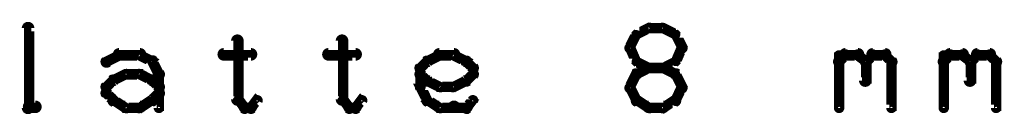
# Model space of a CAD drawing. Extents: x 26 to 524, y 33 to 520.
# Tile 65 of 95: x 284.85 to 331.89, y 73 to 77.6. Entities that reach past the tile are written whole.
import ezdxf

# ---------------------------------------------------------------- set-up
doc = ezdxf.new("R2010")
doc.units = 0
doc.layers.add('OUTLINES', color=5, linetype='CONTINUOUS')

msp = doc.modelspace()

# ---------------------------------------------------------------- linework, layer by layer
at = {"layer": 'OUTLINES', "color": 11}
for points in [[(285.1, 73.4, 0.3, 0.3, 1), (285.4, 73.4, 0, 0, 0), (285.3, 73.4, 0, 0, 0), (285.3, 73.4, 0.5, 0.5, 0), (285.3, 77.2, 0.5, 0.5, 0), (285.3, 77.2, 0, 0, 0), (285.3, 77.2, 0.3, 0.3, 0), (285.4, 77.2, 0.3, 0.3, 1), (285.1, 77.2, 0, 0, 0)], [(314.4, 76.8, 0.3, 0.3, 1), (314.2, 76.9, 0, 0, 0), (314.3, 76.9, 0, 0, 0), (314.3, 76.9, 0.5, 0.5, 0), (314, 76.3, 0.5, 0.5, 0), (314, 76.3, 0, 0, 0), (314, 76.3, 0.3, 0.3, 0), (313.9, 76.3, 0.3, 0.3, 1), (314.1, 76.2, 0, 0, 0)], [(315, 77.1, 0.3, 0.3, 1), (314.9, 77.3, 0, 0, 0), (314.9, 77.2, 0, 0, 0), (314.9, 77.2, 0.5, 0.5, 0), (314.3, 76.9, 0.5, 0.5, 0), (314.3, 76.9, 0, 0, 0), (314.3, 76.9, 0.3, 0.3, 0), (314.3, 77, 0.3, 0.3, 1), (314.4, 76.8, 0, 0, 0)], [(315.6, 77.1, 0.3, 0.3, 1), (315.6, 77.3, 0, 0, 0), (315.6, 77.2, 0, 0, 0), (315.6, 77.2, 0.5, 0.5, 0), (314.9, 77.2, 0.5, 0.5, 0), (314.9, 77.2, 0, 0, 0), (314.9, 77.2, 0.3, 0.3, 0), (314.9, 77.3, 0.3, 0.3, 1), (314.9, 77.1, 0, 0, 0)], [(316.1, 76.8, 0.3, 0.3, 1), (316.2, 77, 0, 0, 0), (316.2, 76.9, 0, 0, 0), (316.2, 76.9, 0.5, 0.5, 0), (315.6, 77.2, 0.5, 0.5, 0), (315.6, 77.2, 0, 0, 0), (315.6, 77.2, 0.3, 0.3, 0), (315.6, 77.3, 0.3, 0.3, 1), (315.5, 77.1, 0, 0, 0)], [(316.4, 76.2, 0.3, 0.3, 1), (316.6, 76.3, 0, 0, 0), (316.5, 76.3, 0, 0, 0), (316.5, 76.3, 0.5, 0.5, 0), (316.2, 76.9, 0.5, 0.5, 0), (316.2, 76.9, 0, 0, 0), (316.2, 76.9, 0.3, 0.3, 0), (316.3, 76.9, 0.3, 0.3, 1), (316.1, 76.8, 0, 0, 0)], [(295.4, 76.6, 0.3, 0.3, 1), (295.1, 76.6, 0, 0, 0), (295.3, 76.6, 0, 0, 0), (295.3, 76.6, 0.5, 0.5, 0), (295.3, 73.8, 0.5, 0.5, 0), (295.3, 73.8, 0, 0, 0), (295.3, 73.8, 0.3, 0.3, 0), (295.1, 73.8, 0.3, 0.3, 1), (295.4, 73.8, 0, 0, 0)], [(300.4, 76.6, 0.3, 0.3, 1), (300.1, 76.6, 0, 0, 0), (300.3, 76.6, 0, 0, 0), (300.3, 76.6, 0.5, 0.5, 0), (300.3, 73.8, 0.5, 0.5, 0), (300.3, 73.8, 0, 0, 0), (300.3, 73.8, 0.3, 0.3, 0), (300.1, 73.8, 0.3, 0.3, 1), (300.4, 73.8, 0, 0, 0)], [(288.9, 75.7, 0.3, 0.3, 1), (289.1, 75.5, 0, 0, 0), (289, 75.6, 0, 0, 0), (289, 75.6, 0.5, 0.5, 0), (289.6, 75.9, 0.5, 0.5, 0), (289.6, 75.9, 0, 0, 0), (289.6, 75.9, 0.3, 0.3, 0), (289.7, 75.8, 0.3, 0.3, 1), (289.6, 76, 0, 0, 0)], [(289.6, 76.1, 0.3, 0.3, 1), (289.6, 75.8, 0, 0, 0), (289.6, 75.9, 0, 0, 0), (289.6, 75.9, 0.5, 0.5, 0), (290.6, 75.9, 0.5, 0.5, 0), (290.6, 75.9, 0, 0, 0), (290.6, 75.9, 0.3, 0.3, 0), (290.6, 75.8, 0.3, 0.3, 1), (290.6, 76.1, 0, 0, 0)], [(290.6, 76, 0.3, 0.3, 1), (290.5, 75.8, 0, 0, 0), (290.6, 75.9, 0, 0, 0), (290.6, 75.9, 0.5, 0.5, 0), (291.2, 75.6, 0.5, 0.5, 0), (291.2, 75.6, 0, 0, 0), (291.2, 75.6, 0.3, 0.3, 0), (291.1, 75.5, 0.3, 0.3, 1), (291.2, 75.7, 0, 0, 0)], [(294.6, 76.1, 0.3, 0.3, 1), (294.6, 75.8, 0, 0, 0), (294.6, 75.9, 0, 0, 0), (294.6, 75.9, 0.5, 0.5, 0), (295.9, 75.9, 0.5, 0.5, 0), (295.9, 75.9, 0, 0, 0), (295.9, 75.9, 0.3, 0.3, 0), (295.9, 75.8, 0.3, 0.3, 1), (295.9, 76.1, 0, 0, 0)], [(299.6, 76.1, 0.3, 0.3, 1), (299.6, 75.8, 0, 0, 0), (299.6, 75.9, 0, 0, 0), (299.6, 75.9, 0.5, 0.5, 0), (300.9, 75.9, 0.5, 0.5, 0), (300.9, 75.9, 0, 0, 0), (300.9, 75.9, 0.3, 0.3, 0), (300.9, 75.8, 0.3, 0.3, 1), (300.9, 76.1, 0, 0, 0)], [(304.3, 75.7, 0.3, 0.3, 1), (304.4, 75.5, 0, 0, 0), (304.3, 75.6, 0, 0, 0), (304.3, 75.6, 0.5, 0.5, 0), (304.9, 75.9, 0.5, 0.5, 0), (304.9, 75.9, 0, 0, 0), (304.9, 75.9, 0.3, 0.3, 0), (305, 75.8, 0.3, 0.3, 1), (304.9, 76, 0, 0, 0)], [(304.9, 76.1, 0.3, 0.3, 1), (304.9, 75.8, 0, 0, 0), (304.9, 75.9, 0, 0, 0), (304.9, 75.9, 0.5, 0.5, 0), (305.6, 75.9, 0.5, 0.5, 0), (305.6, 75.9, 0, 0, 0), (305.6, 75.9, 0.3, 0.3, 0), (305.6, 75.8, 0.3, 0.3, 1), (305.6, 76.1, 0, 0, 0)], [(305.6, 76, 0.3, 0.3, 1), (305.5, 75.8, 0, 0, 0), (305.6, 75.9, 0, 0, 0), (305.6, 75.9, 0.5, 0.5, 0), (306.2, 75.6, 0.5, 0.5, 0), (306.2, 75.6, 0, 0, 0), (306.2, 75.6, 0.3, 0.3, 0), (306.1, 75.5, 0.3, 0.3, 1), (306.2, 75.7, 0, 0, 0)], [(314.1, 76.3, 0.3, 0.3, 1), (313.9, 76.2, 0, 0, 0), (314, 76.3, 0, 0, 0), (314, 76.3, 0.5, 0.5, 0), (314.3, 75.6, 0.5, 0.5, 0), (314.3, 75.6, 0, 0, 0), (314.3, 75.6, 0.3, 0.3, 0), (314.2, 75.6, 0.3, 0.3, 1), (314.4, 75.7, 0, 0, 0)], [(316.1, 75.7, 0.3, 0.3, 1), (316.3, 75.6, 0, 0, 0), (316.2, 75.6, 0, 0, 0), (316.2, 75.6, 0.5, 0.5, 0), (316.5, 76.3, 0.5, 0.5, 0), (316.5, 76.3, 0, 0, 0), (316.5, 76.3, 0.3, 0.3, 0), (316.6, 76.2, 0.3, 0.3, 1), (316.4, 76.3, 0, 0, 0)], [(323.9, 75.7, 0.3, 0.3, 1), (324.1, 75.5, 0, 0, 0), (324, 75.6, 0, 0, 0), (324, 75.6, 0.5, 0.5, 0), (324.3, 75.9, 0.5, 0.5, 0), (324.3, 75.9, 0, 0, 0), (324.3, 75.9, 0.3, 0.3, 0), (324.4, 75.8, 0.3, 0.3, 1), (324.2, 76, 0, 0, 0)], [(323.9, 73.4, 0.3, 0.3, 1), (324.1, 73.4, 0, 0, 0), (324, 73.4, 0, 0, 0), (324, 73.4, 0.5, 0.5, 0), (324, 75.9, 0.5, 0.5, 0), (324, 75.9, 0, 0, 0), (324, 75.9, 0.3, 0.3, 0), (324.1, 75.9, 0.3, 0.3, 1), (323.9, 75.9, 0, 0, 0)], [(324.3, 76.1, 0.3, 0.3, 1), (324.3, 75.8, 0, 0, 0), (324.3, 75.9, 0, 0, 0), (324.3, 75.9, 0.5, 0.5, 0), (324.9, 75.9, 0.5, 0.5, 0), (324.9, 75.9, 0, 0, 0), (324.9, 75.9, 0.3, 0.3, 0), (324.9, 75.8, 0.3, 0.3, 1), (324.9, 76.1, 0, 0, 0)], [(325, 76, 0.3, 0.3, 1), (324.8, 75.8, 0, 0, 0), (324.9, 75.9, 0, 0, 0), (324.9, 75.9, 0.5, 0.5, 0), (325.3, 75.6, 0.5, 0.5, 0), (325.3, 75.6, 0, 0, 0), (325.3, 75.6, 0.3, 0.3, 0), (325.2, 75.5, 0.3, 0.3, 1), (325.3, 75.7, 0, 0, 0)], [(325.2, 75.7, 0.3, 0.3, 1), (325.3, 75.5, 0, 0, 0), (325.3, 75.6, 0, 0, 0), (325.3, 75.6, 0.5, 0.5, 0), (325.6, 75.9, 0.5, 0.5, 0), (325.6, 75.9, 0, 0, 0), (325.6, 75.9, 0.3, 0.3, 0), (325.7, 75.8, 0.3, 0.3, 1), (325.5, 76, 0, 0, 0)], [(325.6, 76.1, 0.3, 0.3, 1), (325.6, 75.8, 0, 0, 0), (325.6, 75.9, 0, 0, 0), (325.6, 75.9, 0.5, 0.5, 0), (326.2, 75.9, 0.5, 0.5, 0), (326.2, 75.9, 0, 0, 0), (326.2, 75.9, 0.3, 0.3, 0), (326.2, 75.8, 0.3, 0.3, 1), (326.2, 76.1, 0, 0, 0)], [(326.3, 76, 0.3, 0.3, 1), (326.1, 75.8, 0, 0, 0), (326.2, 75.9, 0, 0, 0), (326.2, 75.9, 0.5, 0.5, 0), (326.5, 75.6, 0.5, 0.5, 0), (326.5, 75.6, 0, 0, 0), (326.5, 75.6, 0.3, 0.3, 0), (326.4, 75.5, 0.3, 0.3, 1), (326.6, 75.7, 0, 0, 0)], [(328.9, 75.7, 0.3, 0.3, 1), (329.1, 75.5, 0, 0, 0), (329, 75.6, 0, 0, 0), (329, 75.6, 0.5, 0.5, 0), (329.3, 75.9, 0.5, 0.5, 0), (329.3, 75.9, 0, 0, 0), (329.3, 75.9, 0.3, 0.3, 0), (329.4, 75.8, 0.3, 0.3, 1), (329.2, 76, 0, 0, 0)], [(328.9, 73.4, 0.3, 0.3, 1), (329.1, 73.4, 0, 0, 0), (329, 73.4, 0, 0, 0), (329, 73.4, 0.5, 0.5, 0), (329, 75.9, 0.5, 0.5, 0), (329, 75.9, 0, 0, 0), (329, 75.9, 0.3, 0.3, 0), (329.1, 75.9, 0.3, 0.3, 1), (328.9, 75.9, 0, 0, 0)], [(329.3, 76.1, 0.3, 0.3, 1), (329.3, 75.8, 0, 0, 0), (329.3, 75.9, 0, 0, 0), (329.3, 75.9, 0.5, 0.5, 0), (329.9, 75.9, 0.5, 0.5, 0), (329.9, 75.9, 0, 0, 0), (329.9, 75.9, 0.3, 0.3, 0), (329.9, 75.8, 0.3, 0.3, 1), (329.9, 76.1, 0, 0, 0)], [(330, 76, 0.3, 0.3, 1), (329.8, 75.8, 0, 0, 0), (329.9, 75.9, 0, 0, 0), (329.9, 75.9, 0.5, 0.5, 0), (330.3, 75.6, 0.5, 0.5, 0), (330.3, 75.6, 0, 0, 0), (330.3, 75.6, 0.3, 0.3, 0), (330.2, 75.5, 0.3, 0.3, 1), (330.3, 75.7, 0, 0, 0)], [(330.2, 75.7, 0.3, 0.3, 1), (330.3, 75.5, 0, 0, 0), (330.3, 75.6, 0, 0, 0), (330.3, 75.6, 0.5, 0.5, 0), (330.6, 75.9, 0.5, 0.5, 0), (330.6, 75.9, 0, 0, 0), (330.6, 75.9, 0.3, 0.3, 0), (330.7, 75.8, 0.3, 0.3, 1), (330.5, 76, 0, 0, 0)], [(330.6, 76.1, 0.3, 0.3, 1), (330.6, 75.8, 0, 0, 0), (330.6, 75.9, 0, 0, 0), (330.6, 75.9, 0.5, 0.5, 0), (331.2, 75.9, 0.5, 0.5, 0), (331.2, 75.9, 0, 0, 0), (331.2, 75.9, 0.3, 0.3, 0), (331.2, 75.8, 0.3, 0.3, 1), (331.2, 76.1, 0, 0, 0)], [(331.3, 76, 0.3, 0.3, 1), (331.1, 75.8, 0, 0, 0), (331.2, 75.9, 0, 0, 0), (331.2, 75.9, 0.5, 0.5, 0), (331.5, 75.6, 0.5, 0.5, 0), (331.5, 75.6, 0, 0, 0), (331.5, 75.6, 0.3, 0.3, 0), (331.4, 75.5, 0.3, 0.3, 1), (331.6, 75.7, 0, 0, 0)], [(291.3, 75.7, 0.3, 0.3, 1), (291.1, 75.6, 0, 0, 0), (291.2, 75.6, 0, 0, 0), (291.2, 75.6, 0.5, 0.5, 0), (291.5, 75, 0.5, 0.5, 0), (291.5, 75, 0, 0, 0), (291.5, 75, 0.3, 0.3, 0), (291.4, 74.9, 0.3, 0.3, 1), (291.6, 75.1, 0, 0, 0)], [(303.9, 75.4, 0.3, 0.3, 1), (304.1, 75.2, 0, 0, 0), (304, 75.3, 0, 0, 0), (304, 75.3, 0.5, 0.5, 0), (304.3, 75.6, 0.5, 0.5, 0), (304.3, 75.6, 0, 0, 0), (304.3, 75.6, 0.3, 0.3, 0), (304.4, 75.5, 0.3, 0.3, 1), (304.2, 75.7, 0, 0, 0)], [(306.3, 75.7, 0.3, 0.3, 1), (306.1, 75.5, 0, 0, 0), (306.2, 75.6, 0, 0, 0), (306.2, 75.6, 0.5, 0.5, 0), (306.5, 75.3, 0.5, 0.5, 0), (306.5, 75.3, 0, 0, 0), (306.5, 75.3, 0.3, 0.3, 0), (306.4, 75.2, 0.3, 0.3, 1), (306.6, 75.4, 0, 0, 0)], [(314.4, 75.7, 0.3, 0.3, 1), (314.3, 75.5, 0, 0, 0), (314.3, 75.6, 0, 0, 0), (314.3, 75.6, 0.5, 0.5, 0), (314.9, 75.3, 0.5, 0.5, 0), (314.9, 75.3, 0, 0, 0), (314.9, 75.3, 0.3, 0.3, 0), (314.9, 75.2, 0.3, 0.3, 1), (315, 75.4, 0, 0, 0)], [(315.5, 75.4, 0.3, 0.3, 1), (315.6, 75.2, 0, 0, 0), (315.6, 75.3, 0, 0, 0), (315.6, 75.3, 0.5, 0.5, 0), (316.2, 75.6, 0.5, 0.5, 0), (316.2, 75.6, 0, 0, 0), (316.2, 75.6, 0.3, 0.3, 0), (316.2, 75.5, 0.3, 0.3, 1), (316.1, 75.7, 0, 0, 0)], [(325.4, 75.6, 0.3, 0.3, 1), (325.1, 75.6, 0, 0, 0), (325.3, 75.6, 0, 0, 0), (325.3, 75.6, 0.5, 0.5, 0), (325.3, 74.7, 0.5, 0.5, 0), (325.3, 74.7, 0, 0, 0), (325.3, 74.7, 0.3, 0.3, 0), (325.1, 74.7, 0.3, 0.3, 1), (325.4, 74.7, 0, 0, 0)], [(326.6, 75.6, 0.3, 0.3, 1), (326.4, 75.6, 0, 0, 0), (326.5, 75.6, 0, 0, 0), (326.5, 75.6, 0.5, 0.5, 0), (326.5, 73.4, 0.5, 0.5, 0), (326.5, 73.4, 0, 0, 0), (326.5, 73.4, 0.3, 0.3, 0), (326.4, 73.4, 0.3, 0.3, 1), (326.6, 73.4, 0, 0, 0)], [(330.4, 75.6, 0.3, 0.3, 1), (330.1, 75.6, 0, 0, 0), (330.3, 75.6, 0, 0, 0), (330.3, 75.6, 0.5, 0.5, 0), (330.3, 74.7, 0.5, 0.5, 0), (330.3, 74.7, 0, 0, 0), (330.3, 74.7, 0.3, 0.3, 0), (330.1, 74.7, 0.3, 0.3, 1), (330.4, 74.7, 0, 0, 0)], [(331.6, 75.6, 0.3, 0.3, 1), (331.4, 75.6, 0, 0, 0), (331.5, 75.6, 0, 0, 0), (331.5, 75.6, 0.5, 0.5, 0), (331.5, 73.4, 0.5, 0.5, 0), (331.5, 73.4, 0, 0, 0), (331.5, 73.4, 0.3, 0.3, 0), (331.4, 73.4, 0.3, 0.3, 1), (331.6, 73.4, 0, 0, 0)], [(289.3, 74.8, 0.3, 0.3, 1), (289.4, 74.6, 0, 0, 0), (289.3, 74.7, 0, 0, 0), (289.3, 74.7, 0.5, 0.5, 0), (289.9, 75, 0.5, 0.5, 0), (289.9, 75, 0, 0, 0), (289.9, 75, 0.3, 0.3, 0), (290, 74.9, 0.3, 0.3, 1), (289.9, 75.1, 0, 0, 0)], [(289.9, 75.1, 0.3, 0.3, 1), (289.9, 74.9, 0, 0, 0), (289.9, 75, 0, 0, 0), (289.9, 75, 0.5, 0.5, 0), (290.6, 75, 0.5, 0.5, 0), (290.6, 75, 0, 0, 0), (290.6, 75, 0.3, 0.3, 0), (290.6, 74.9, 0.3, 0.3, 1), (290.6, 75.1, 0, 0, 0)], [(290.6, 75.1, 0.3, 0.3, 1), (290.5, 74.9, 0, 0, 0), (290.6, 75, 0, 0, 0), (290.6, 75, 0.5, 0.5, 0), (291.2, 74.7, 0.5, 0.5, 0), (291.2, 74.7, 0, 0, 0), (291.2, 74.7, 0.3, 0.3, 0), (291.1, 74.6, 0.3, 0.3, 1), (291.2, 74.8, 0, 0, 0)], [(291.6, 75, 0.3, 0.3, 1), (291.4, 75, 0, 0, 0), (291.5, 75, 0, 0, 0), (291.5, 75, 0.5, 0.5, 0), (291.5, 74.1, 0.5, 0.5, 0), (291.5, 74.1, 0, 0, 0), (291.5, 74.1, 0.3, 0.3, 0), (291.4, 74.1, 0.3, 0.3, 1), (291.6, 74.1, 0, 0, 0)], [(304.2, 74.6, 0.3, 0.3, 1), (304.4, 74.8, 0, 0, 0), (304.3, 74.7, 0, 0, 0), (304.3, 74.7, 0.5, 0.5, 0), (304, 75, 0.5, 0.5, 0), (304, 75, 0, 0, 0), (304, 75, 0.3, 0.3, 0), (304.1, 75.1, 0.3, 0.3, 1), (303.9, 74.9, 0, 0, 0)], [(303.9, 74.4, 0.3, 0.3, 1), (304.1, 74.4, 0, 0, 0), (304, 74.4, 0, 0, 0), (304, 74.4, 0.5, 0.5, 0), (304, 75.3, 0.5, 0.5, 0), (304, 75.3, 0, 0, 0), (304, 75.3, 0.3, 0.3, 0), (304.1, 75.3, 0.3, 0.3, 1), (303.9, 75.3, 0, 0, 0)], [(306.6, 74.9, 0.3, 0.3, 1), (306.4, 75.1, 0, 0, 0), (306.5, 75, 0, 0, 0), (306.5, 75, 0.5, 0.5, 0), (306.2, 74.7, 0.5, 0.5, 0), (306.2, 74.7, 0, 0, 0), (306.2, 74.7, 0.3, 0.3, 0), (306.1, 74.8, 0.3, 0.3, 1), (306.3, 74.6, 0, 0, 0)], [(306.6, 75.3, 0.3, 0.3, 1), (306.4, 75.3, 0, 0, 0), (306.5, 75.3, 0, 0, 0), (306.5, 75.3, 0.5, 0.5, 0), (306.5, 75, 0.5, 0.5, 0), (306.5, 75, 0, 0, 0), (306.5, 75, 0.3, 0.3, 0), (306.4, 75, 0.3, 0.3, 1), (306.6, 75, 0, 0, 0)], [(314.4, 74.9, 0.3, 0.3, 1), (314.2, 75.1, 0, 0, 0), (314.3, 75, 0, 0, 0), (314.3, 75, 0.5, 0.5, 0), (314, 74.4, 0.5, 0.5, 0), (314, 74.4, 0, 0, 0), (314, 74.4, 0.3, 0.3, 0), (313.9, 74.4, 0.3, 0.3, 1), (314.1, 74.3, 0, 0, 0)], [(315, 75.2, 0.3, 0.3, 1), (314.9, 75.4, 0, 0, 0), (314.9, 75.3, 0, 0, 0), (314.9, 75.3, 0.5, 0.5, 0), (314.3, 75, 0.5, 0.5, 0), (314.3, 75, 0, 0, 0), (314.3, 75, 0.3, 0.3, 0), (314.3, 75.1, 0.3, 0.3, 1), (314.4, 74.9, 0, 0, 0)], [(314.9, 75.4, 0.3, 0.3, 1), (314.9, 75.2, 0, 0, 0), (314.9, 75.3, 0, 0, 0), (314.9, 75.3, 0.5, 0.5, 0), (315.6, 75.3, 0.5, 0.5, 0), (315.6, 75.3, 0, 0, 0), (315.6, 75.3, 0.3, 0.3, 0), (315.6, 75.2, 0.3, 0.3, 1), (315.6, 75.4, 0, 0, 0)], [(316.1, 74.9, 0.3, 0.3, 1), (316.2, 75.1, 0, 0, 0), (316.2, 75, 0, 0, 0), (316.2, 75, 0.5, 0.5, 0), (315.6, 75.3, 0.5, 0.5, 0), (315.6, 75.3, 0, 0, 0), (315.6, 75.3, 0.3, 0.3, 0), (315.6, 75.4, 0.3, 0.3, 1), (315.5, 75.2, 0, 0, 0)], [(316.4, 74.3, 0.3, 0.3, 1), (316.6, 74.4, 0, 0, 0), (316.5, 74.4, 0, 0, 0), (316.5, 74.4, 0.5, 0.5, 0), (316.2, 75, 0.5, 0.5, 0), (316.2, 75, 0, 0, 0), (316.2, 75, 0.3, 0.3, 0), (316.3, 75.1, 0.3, 0.3, 1), (316.1, 74.9, 0, 0, 0)], [(288.9, 74.5, 0.3, 0.3, 1), (289.1, 74.3, 0, 0, 0), (289, 74.4, 0, 0, 0), (289, 74.4, 0.5, 0.5, 0), (289.3, 74.7, 0.5, 0.5, 0), (289.3, 74.7, 0, 0, 0), (289.3, 74.7, 0.3, 0.3, 0), (289.4, 74.6, 0.3, 0.3, 1), (289.2, 74.8, 0, 0, 0)], [(291.3, 74.8, 0.3, 0.3, 1), (291.1, 74.6, 0, 0, 0), (291.2, 74.7, 0, 0, 0), (291.2, 74.7, 0.5, 0.5, 0), (291.5, 74.4, 0.5, 0.5, 0), (291.5, 74.4, 0, 0, 0), (291.5, 74.4, 0.3, 0.3, 0), (291.4, 74.3, 0.3, 0.3, 1), (291.6, 74.5, 0, 0, 0)], [(304.9, 74.3, 0.3, 0.3, 1), (305, 74.5, 0, 0, 0), (304.9, 74.4, 0, 0, 0), (304.9, 74.4, 0.5, 0.5, 0), (304.3, 74.7, 0.5, 0.5, 0), (304.3, 74.7, 0, 0, 0), (304.3, 74.7, 0.3, 0.3, 0), (304.4, 74.8, 0.3, 0.3, 1), (304.3, 74.6, 0, 0, 0)], [(306.2, 74.6, 0.3, 0.3, 1), (306.1, 74.8, 0, 0, 0), (306.2, 74.7, 0, 0, 0), (306.2, 74.7, 0.5, 0.5, 0), (305.6, 74.4, 0.5, 0.5, 0), (305.6, 74.4, 0, 0, 0), (305.6, 74.4, 0.3, 0.3, 0), (305.5, 74.5, 0.3, 0.3, 1), (305.6, 74.3, 0, 0, 0)], [(289.2, 73.7, 0.3, 0.3, 1), (289.4, 73.8, 0, 0, 0), (289.3, 73.8, 0, 0, 0), (289.3, 73.8, 0.5, 0.5, 0), (289, 74.1, 0.5, 0.5, 0), (289, 74.1, 0, 0, 0), (289, 74.1, 0.3, 0.3, 0), (289.1, 74.2, 0.3, 0.3, 1), (288.9, 74, 0, 0, 0)], [(288.9, 74.1, 0.3, 0.3, 1), (289.1, 74.1, 0, 0, 0), (289, 74.1, 0, 0, 0), (289, 74.1, 0.5, 0.5, 0), (289, 74.4, 0.5, 0.5, 0), (289, 74.4, 0, 0, 0), (289, 74.4, 0.3, 0.3, 0), (289.1, 74.4, 0.3, 0.3, 1), (288.9, 74.4, 0, 0, 0)], [(291.6, 74, 0.3, 0.3, 1), (291.4, 74.2, 0, 0, 0), (291.5, 74.1, 0, 0, 0), (291.5, 74.1, 0.5, 0.5, 0), (291.2, 73.8, 0.5, 0.5, 0), (291.2, 73.8, 0, 0, 0), (291.2, 73.8, 0.3, 0.3, 0), (291.1, 73.8, 0.3, 0.3, 1), (291.3, 73.7, 0, 0, 0)], [(291.6, 74.1, 0.3, 0.3, 1), (291.4, 74.1, 0, 0, 0), (291.5, 74.1, 0, 0, 0), (291.5, 74.1, 0.5, 0.5, 0), (291.5, 73.4, 0.5, 0.5, 0), (291.5, 73.4, 0, 0, 0), (291.5, 73.4, 0.3, 0.3, 0), (291.4, 73.4, 0.3, 0.3, 1), (291.6, 73.4, 0, 0, 0)], [(304.2, 73.7, 0.3, 0.3, 1), (304.4, 73.8, 0, 0, 0), (304.3, 73.8, 0, 0, 0), (304.3, 73.8, 0.5, 0.5, 0), (304, 74.4, 0.5, 0.5, 0), (304, 74.4, 0, 0, 0), (304, 74.4, 0.3, 0.3, 0), (304.1, 74.4, 0.3, 0.3, 1), (303.9, 74.3, 0, 0, 0)], [(305.6, 74.3, 0.3, 0.3, 1), (305.6, 74.5, 0, 0, 0), (305.6, 74.4, 0, 0, 0), (305.6, 74.4, 0.5, 0.5, 0), (304.9, 74.4, 0.5, 0.5, 0), (304.9, 74.4, 0, 0, 0), (304.9, 74.4, 0.3, 0.3, 0), (304.9, 74.5, 0.3, 0.3, 1), (304.9, 74.3, 0, 0, 0)], [(314.1, 74.4, 0.3, 0.3, 1), (313.9, 74.3, 0, 0, 0), (314, 74.4, 0, 0, 0), (314, 74.4, 0.5, 0.5, 0), (314.3, 73.8, 0.5, 0.5, 0), (314.3, 73.8, 0, 0, 0), (314.3, 73.8, 0.3, 0.3, 0), (314.2, 73.7, 0.3, 0.3, 1), (314.4, 73.8, 0, 0, 0)], [(316.1, 73.8, 0.3, 0.3, 1), (316.3, 73.7, 0, 0, 0), (316.2, 73.8, 0, 0, 0), (316.2, 73.8, 0.5, 0.5, 0), (316.5, 74.4, 0.5, 0.5, 0), (316.5, 74.4, 0, 0, 0), (316.5, 74.4, 0.3, 0.3, 0), (316.6, 74.3, 0.3, 0.3, 1), (316.4, 74.4, 0, 0, 0)], [(289.9, 73.3, 0.3, 0.3, 1), (290, 73.5, 0, 0, 0), (289.9, 73.4, 0, 0, 0), (289.9, 73.4, 0.5, 0.5, 0), (289.3, 73.8, 0.5, 0.5, 0), (289.3, 73.8, 0, 0, 0), (289.3, 73.8, 0.3, 0.3, 0), (289.4, 73.9, 0.3, 0.3, 1), (289.3, 73.6, 0, 0, 0)], [(291.2, 73.6, 0.3, 0.3, 1), (291.1, 73.9, 0, 0, 0), (291.2, 73.8, 0, 0, 0), (291.2, 73.8, 0.5, 0.5, 0), (290.6, 73.4, 0.5, 0.5, 0), (290.6, 73.4, 0, 0, 0), (290.6, 73.4, 0.3, 0.3, 0), (290.5, 73.5, 0.3, 0.3, 1), (290.6, 73.3, 0, 0, 0)], [(295.3, 73.8, 0.3, 0.3, 1), (295.2, 73.7, 0, 0, 0), (295.3, 73.8, 0, 0, 0), (295.3, 73.8, 0.5, 0.5, 0), (295.6, 73.4, 0.5, 0.5, 0), (295.6, 73.4, 0, 0, 0), (295.6, 73.4, 0.3, 0.3, 0), (295.5, 73.3, 0.3, 0.3, 1), (295.7, 73.5, 0, 0, 0)], [(295.8, 73.5, 0.3, 0.3, 1), (296, 73.3, 0, 0, 0), (295.9, 73.4, 0, 0, 0), (295.9, 73.4, 0.5, 0.5, 0), (296.2, 73.8, 0.5, 0.5, 0), (296.2, 73.8, 0, 0, 0), (296.2, 73.8, 0.3, 0.3, 0), (296.3, 73.7, 0.3, 0.3, 1), (296.1, 73.8, 0, 0, 0)], [(300.3, 73.8, 0.3, 0.3, 1), (300.2, 73.7, 0, 0, 0), (300.3, 73.8, 0, 0, 0), (300.3, 73.8, 0.5, 0.5, 0), (300.6, 73.4, 0.5, 0.5, 0), (300.6, 73.4, 0, 0, 0), (300.6, 73.4, 0.3, 0.3, 0), (300.5, 73.3, 0.3, 0.3, 1), (300.7, 73.5, 0, 0, 0)], [(300.8, 73.5, 0.3, 0.3, 1), (301, 73.3, 0, 0, 0), (300.9, 73.4, 0, 0, 0), (300.9, 73.4, 0.5, 0.5, 0), (301.2, 73.8, 0.5, 0.5, 0), (301.2, 73.8, 0, 0, 0), (301.2, 73.8, 0.3, 0.3, 0), (301.3, 73.7, 0.3, 0.3, 1), (301.1, 73.8, 0, 0, 0)], [(304.9, 73.3, 0.3, 0.3, 1), (305, 73.5, 0, 0, 0), (304.9, 73.4, 0, 0, 0), (304.9, 73.4, 0.5, 0.5, 0), (304.3, 73.8, 0.5, 0.5, 0), (304.3, 73.8, 0, 0, 0), (304.3, 73.8, 0.3, 0.3, 0), (304.4, 73.9, 0.3, 0.3, 1), (304.3, 73.6, 0, 0, 0)], [(306.6, 73.7, 0.3, 0.3, 1), (306.4, 73.8, 0, 0, 0), (306.5, 73.8, 0, 0, 0), (306.5, 73.8, 0.5, 0.5, 0), (306.2, 73.4, 0.5, 0.5, 0), (306.2, 73.4, 0, 0, 0), (306.2, 73.4, 0.3, 0.3, 0), (306.1, 73.5, 0.3, 0.3, 1), (306.3, 73.3, 0, 0, 0)], [(314.4, 73.9, 0.3, 0.3, 1), (314.3, 73.6, 0, 0, 0), (314.3, 73.8, 0, 0, 0), (314.3, 73.8, 0.5, 0.5, 0), (314.9, 73.4, 0.5, 0.5, 0), (314.9, 73.4, 0, 0, 0), (314.9, 73.4, 0.3, 0.3, 0), (314.9, 73.3, 0.3, 0.3, 1), (315, 73.5, 0, 0, 0)], [(315.5, 73.5, 0.3, 0.3, 1), (315.6, 73.3, 0, 0, 0), (315.6, 73.4, 0, 0, 0), (315.6, 73.4, 0.5, 0.5, 0), (316.2, 73.8, 0.5, 0.5, 0), (316.2, 73.8, 0, 0, 0), (316.2, 73.8, 0.3, 0.3, 0), (316.2, 73.6, 0.3, 0.3, 1), (316.1, 73.9, 0, 0, 0)], [(285.6, 73.3, 0.3, 0.3, 1), (285.6, 73.6, 0, 0, 0), (285.6, 73.4, 0, 0, 0), (285.6, 73.4, 0.5, 0.5, 0), (285.3, 73.4, 0.5, 0.5, 0), (285.3, 73.4, 0, 0, 0), (285.3, 73.4, 0.3, 0.3, 0), (285.3, 73.6, 0.3, 0.3, 1), (285.3, 73.3, 0, 0, 0)], [(290.6, 73.3, 0.3, 0.3, 1), (290.6, 73.6, 0, 0, 0), (290.6, 73.4, 0, 0, 0), (290.6, 73.4, 0.5, 0.5, 0), (289.9, 73.4, 0.5, 0.5, 0), (289.9, 73.4, 0, 0, 0), (289.9, 73.4, 0.3, 0.3, 0), (289.9, 73.6, 0.3, 0.3, 1), (289.9, 73.3, 0, 0, 0)], [(295.6, 73.6, 0.3, 0.3, 1), (295.6, 73.3, 0, 0, 0), (295.6, 73.4, 0, 0, 0), (295.6, 73.4, 0.5, 0.5, 0), (295.9, 73.4, 0.5, 0.5, 0), (295.9, 73.4, 0, 0, 0), (295.9, 73.4, 0.3, 0.3, 0), (295.9, 73.3, 0.3, 0.3, 1), (295.9, 73.6, 0, 0, 0)], [(300.6, 73.6, 0.3, 0.3, 1), (300.6, 73.3, 0, 0, 0), (300.6, 73.4, 0, 0, 0), (300.6, 73.4, 0.5, 0.5, 0), (300.9, 73.4, 0.5, 0.5, 0), (300.9, 73.4, 0, 0, 0), (300.9, 73.4, 0.3, 0.3, 0), (300.9, 73.3, 0.3, 0.3, 1), (300.9, 73.6, 0, 0, 0)], [(305.6, 73.3, 0.3, 0.3, 1), (305.6, 73.6, 0, 0, 0), (305.6, 73.4, 0, 0, 0), (305.6, 73.4, 0.5, 0.5, 0), (304.9, 73.4, 0.5, 0.5, 0), (304.9, 73.4, 0, 0, 0), (304.9, 73.4, 0.3, 0.3, 0), (304.9, 73.6, 0.3, 0.3, 1), (304.9, 73.3, 0, 0, 0)], [(306.2, 73.3, 0.3, 0.3, 1), (306.2, 73.6, 0, 0, 0), (306.2, 73.4, 0, 0, 0), (306.2, 73.4, 0.5, 0.5, 0), (305.6, 73.4, 0.5, 0.5, 0), (305.6, 73.4, 0, 0, 0), (305.6, 73.4, 0.3, 0.3, 0), (305.6, 73.6, 0.3, 0.3, 1), (305.6, 73.3, 0, 0, 0)], [(314.9, 73.6, 0.3, 0.3, 1), (314.9, 73.3, 0, 0, 0), (314.9, 73.4, 0, 0, 0), (314.9, 73.4, 0.5, 0.5, 0), (315.6, 73.4, 0.5, 0.5, 0), (315.6, 73.4, 0, 0, 0), (315.6, 73.4, 0.3, 0.3, 0), (315.6, 73.3, 0.3, 0.3, 1), (315.6, 73.6, 0, 0, 0)]]:
    msp.add_lwpolyline(points, format="xyseb", dxfattribs=at)

doc.saveas('drawing.dxf')
